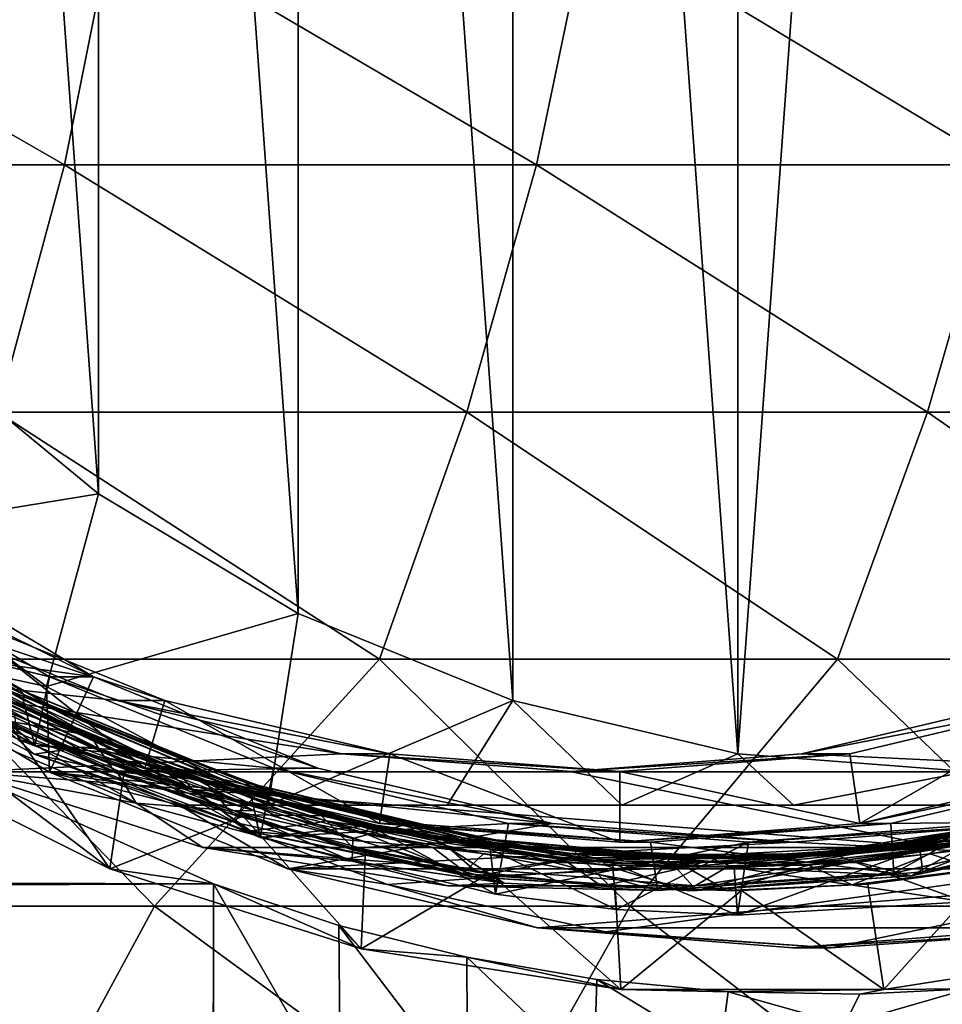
# Model space of a CAD drawing. Header units: metres. Extents: x -31 to 167, y -24 to 31.
# Tile 134 of 155: x 144 to 150, y -12 to -6. Entities that reach past the tile are written whole.
import ezdxf

# ---------------------------------------------------------------- set-up
doc = ezdxf.new("R2010")
doc.units = ezdxf.units.M
doc.layers.add('solid_12_381_042_XXX', color=7, linetype='CONTINUOUS')

msp = doc.modelspace()

# ---------------------------------------------------------------- linework, layer by layer
at = {"layer": 'solid_12_381_042_XXX'}
for points in [[(148.530258, -10.629952, 96.268707), (150.077652, 10.75, 96.683327), (150.077652, -10.75, 96.683327)], [(148.530258, -10.629952, 96.268707), (148.530273, 10.629956, 96.268715), (150.077652, 10.75, 96.683327)], [(148.530258, -10.629952, 96.268707), (147.017288, 10.272408, 95.863312), (148.530273, 10.629956, 96.268715)], [(147.017227, -10.272389, 95.863297), (145.572327, 9.685396, 95.476135), (147.017288, 10.272408, 95.863312)], [(148.530258, -10.629952, 96.268707), (147.017227, -10.272389, 95.863297), (147.017288, 10.272408, 95.863312)], [(145.572235, -9.685351, 95.476112), (144.227783, 8.881629, 95.115868), (145.572327, 9.685396, 95.476135)], [(147.017227, -10.272389, 95.863297), (145.572235, -9.685351, 95.476112), (145.572327, 9.685396, 95.476135)], [(144.227631, -8.881525, 95.115822), (143.015076, 7.880441, 94.790916), (144.227783, 8.881629, 95.115868)], [(145.572235, -9.685351, 95.476112), (144.227631, -8.881525, 95.115822), (144.227783, 8.881629, 95.115868)], [(144.227631, -8.881525, 95.115822), (143.014938, -7.880322, 94.790886), (143.015076, 7.880441, 94.790916)], [(140.78096, -6.666931, 115.681717), (143.998825, -6.666931, 115.609268), (141.101303, -5.000659, 115.726089)], [(143.998825, -6.666931, 115.609268), (144.332703, -5.000659, 115.652802), (141.101303, -5.000659, 115.726089)], [(143.998825, -6.666931, 115.609268), (147.175491, -6.666931, 115.532089), (144.332703, -5.000659, 115.652802)], [(147.175491, -6.666931, 115.532089), (147.522903, -5.000659, 115.574623), (144.332703, -5.000659, 115.652802)], [(147.175491, -6.666931, 115.532089), (150.286087, -6.666931, 115.450005), (147.522903, -5.000659, 115.574623)], [(150.286087, -6.666931, 115.450005), (150.641327, -5.000659, 115.491531), (147.522903, -5.000659, 115.574623)], [(143.548615, -8.331049, 115.556122), (143.998825, -6.666931, 115.609268), (140.78096, -6.666931, 115.681717)], [(143.548615, -8.331049, 115.556122), (146.706345, -8.331049, 115.48027), (143.998825, -6.666931, 115.609268)], [(146.706345, -8.331049, 115.48027), (147.175491, -6.666931, 115.532089), (143.998825, -6.666931, 115.609268)], [(146.706345, -8.331049, 115.48027), (149.80545, -8.331049, 115.399551), (147.175491, -6.666931, 115.532089)], [(149.80545, -8.331049, 115.399551), (150.286087, -6.666931, 115.450005), (147.175491, -6.666931, 115.532089)], [(149.80545, -8.331049, 115.399551), (152.814667, -8.331049, 115.314102), (150.286087, -6.666931, 115.450005)], [(144.227631, -8.881525, 95.115822), (142.513031, -9.162435, 95.364693), (143.014938, -7.880322, 94.790886)], [(142.985443, -9.993509, 115.494698), (146.118774, -9.993509, 115.420486), (143.548615, -8.331049, 115.556122)], [(146.118774, -9.993509, 115.420486), (146.706345, -8.331049, 115.48027), (143.548615, -8.331049, 115.556122)], [(146.118774, -9.993509, 115.420486), (149.201797, -9.993509, 115.341454), (146.706345, -8.331049, 115.48027)], [(149.201797, -9.993509, 115.341454), (149.80545, -8.331049, 115.399551), (146.706345, -8.331049, 115.48027)], [(149.201797, -9.993509, 115.341454), (152.198517, -9.993509, 115.257828), (149.80545, -8.331049, 115.399551)], [(152.198517, -9.993509, 115.257828), (152.814667, -8.331049, 115.314102), (149.80545, -8.331049, 115.399551)], [(144.227631, -8.881525, 95.115822), (143.877808, -10.176752, 95.730385), (142.513031, -9.162435, 95.364693)], [(145.572235, -9.685351, 95.476112), (143.877808, -10.176752, 95.730385), (144.227631, -8.881525, 95.115822)], [(142.513031, -9.162435, 95.364693), (143.877808, -10.176752, 95.730385), (142.405411, -9.860822, 99.338066)], [(142.494293, -9.274331, 100.552452), (143.898117, -10.113441, 100.928604), (142.386536, -9.736867, 100.769394)], [(142.405411, -9.860822, 99.338066), (144.195541, -10.113314, 99.817734), (142.791534, -9.273973, 99.441528)], [(142.791534, -9.273973, 99.441528), (144.195541, -10.113314, 99.817734), (142.494293, -9.274331, 100.552452)], [(144.195541, -10.113314, 99.817734), (143.898117, -10.113441, 100.928604), (142.494293, -9.274331, 100.552452)], [(142.293961, -9.369962, 100.916344), (142.992798, -9.865585, 101.085243), (143.727676, -10.23363, 101.326813)], [(142.293961, -9.369962, 100.916344), (143.727676, -10.23363, 101.326813), (143.694778, -10.19656, 101.361397)], [(143.694778, -10.19656, 101.361397), (143.733765, -10.214497, 101.417984), (142.333008, -9.377103, 101.01693)], [(142.51445, -9.517928, 101.114708), (142.333008, -9.377103, 101.01693), (143.733765, -10.214497, 101.417984)], [(143.968063, -10.340489, 101.530525), (143.625885, -10.204878, 101.477165), (142.51445, -9.517928, 101.114708)], [(143.968063, -10.340489, 101.530525), (142.51445, -9.517928, 101.114708), (143.733765, -10.214497, 101.417984)], [(142.906403, -9.685308, 105.425148), (144.351364, -10.272413, 105.812325), (141.833374, -10.002399, 105.137627)], [(142.229599, -9.677971, 102.988617), (143.702118, -10.465971, 103.409439), (143.469269, -10.339889, 103.386932)], [(142.229599, -9.677971, 102.988617), (143.595551, -10.454074, 103.347527), (143.702118, -10.465971, 103.409439)], [(142.992798, -9.865585, 101.085243), (142.386536, -9.736867, 100.769394), (143.800049, -10.575205, 101.160721)], [(143.898117, -10.113441, 100.928604), (143.800049, -10.575205, 101.160721), (142.386536, -9.736867, 100.769394)], [(144.674911, -10.272389, 104.604919), (144.351364, -10.272413, 105.812325), (142.906403, -9.685308, 105.425148)], [(143.229935, -9.685351, 104.217735), (144.674911, -10.272389, 104.604919), (142.906403, -9.685308, 105.425148)], [(143.03096, -10.11336, 104.164429), (144.539764, -10.72631, 104.56871), (143.229935, -9.685351, 104.217735)], [(144.539764, -10.72631, 104.56871), (144.674911, -10.272389, 104.604919), (143.229935, -9.685351, 104.217735)], [(145.572235, -9.685351, 95.476112), (145.370636, -10.975, 96.130386), (143.877808, -10.176752, 95.730385)], [(147.017227, -10.272389, 95.863297), (145.370636, -10.975, 96.130386), (145.572235, -9.685351, 95.476112)], [(142.405411, -9.860822, 99.338066), (143.898117, -10.753076, 99.738037), (144.195541, -10.113314, 99.817734)], [(143.877808, -10.176752, 95.730385), (143.898117, -10.753076, 99.738037), (142.405411, -9.860822, 99.338066)], [(142.712921, -9.843896, 102.261253), (144.201111, -10.585665, 102.686127), (143.358398, -10.245018, 102.477875)], [(143.26741, -10.122174, 102.375504), (144.201111, -10.585665, 102.686127), (142.712921, -9.843896, 102.261253)], [(143.721497, -10.266429, 101.293541), (142.992798, -9.865585, 101.085243), (143.800049, -10.575205, 101.160721)], [(143.727676, -10.23363, 101.326813), (142.992798, -9.865585, 101.085243), (143.721497, -10.266429, 101.293541)], [(143.796326, -10.632658, 102.696411), (142.459717, -9.928885, 102.314781), (143.358398, -10.245018, 102.477875)], [(143.688202, -10.53515, 102.237305), (142.459717, -9.928885, 102.314781), (143.796326, -10.632658, 102.696411)], [(142.841232, -9.872925, 102.162491), (144.333496, -10.599911, 102.588448), (143.441986, -10.198627, 102.379692)], [(142.971939, -9.968877, 102.15593), (144.333496, -10.599911, 102.588448), (142.841232, -9.872925, 102.162491)], [(141.363663, -11.655063, 115.447479), (144.606216, -11.655063, 115.373474), (142.985443, -9.993509, 115.494698)], [(145.864532, -10.629958, 106.217773), (143.336075, -10.751588, 105.540276), (141.833374, -10.002399, 105.137627)], [(144.351364, -10.272413, 105.812325), (145.864532, -10.629958, 106.217773), (141.833374, -10.002399, 105.137627)], [(142.971939, -9.968877, 102.15593), (143.660385, -10.363587, 102.321083), (144.423065, -10.690763, 102.538376)], [(142.971939, -9.968877, 102.15593), (144.423065, -10.690763, 102.538376), (144.478302, -10.67658, 102.585663)], [(142.971939, -9.968877, 102.15593), (144.478302, -10.67658, 102.585663), (144.333496, -10.599911, 102.588448)], [(144.606216, -11.655063, 115.373474), (146.118774, -9.993509, 115.420486), (142.985443, -9.993509, 115.494698)], [(144.606216, -11.655063, 115.373474), (147.806702, -11.655063, 115.294479), (146.118774, -9.993509, 115.420486)], [(147.806702, -11.655063, 115.294479), (149.201797, -9.993509, 115.341454), (146.118774, -9.993509, 115.420486)], [(147.806702, -11.655063, 115.294479), (150.930588, -11.655063, 115.210548), (149.201797, -9.993509, 115.341454)], [(150.930588, -11.655063, 115.210548), (152.198517, -9.993509, 115.257828), (149.201797, -9.993509, 115.341454)], [(144.746613, -10.726343, 103.795914), (144.539764, -10.72631, 104.56871), (143.03096, -10.11336, 104.164429)], [(143.238129, -10.113441, 103.391716), (144.746613, -10.726343, 103.795914), (143.03096, -10.11336, 104.164429)], [(144.176468, -10.644894, 103.5728), (144.746613, -10.726343, 103.795914), (143.238129, -10.113441, 103.391716)], [(143.469269, -10.339889, 103.386932), (144.176468, -10.644894, 103.5728), (143.238129, -10.113441, 103.391716)], [(144.790817, -10.776002, 102.809669), (143.26741, -10.122174, 102.375504), (143.441986, -10.198627, 102.379692)], [(144.790817, -10.776002, 102.809669), (144.201111, -10.585665, 102.686127), (143.26741, -10.122174, 102.375504)], [(143.898117, -10.113441, 100.928604), (145.406616, -10.726343, 101.332802), (143.800049, -10.575205, 101.160721)], [(144.195541, -10.113314, 99.817734), (145.704391, -10.72629, 100.222023), (143.898117, -10.113441, 100.928604)], [(143.898117, -10.753076, 99.738037), (145.704391, -10.72629, 100.222023), (144.195541, -10.113314, 99.817734)], [(145.704391, -10.72629, 100.222023), (145.406616, -10.726343, 101.332802), (143.898117, -10.113441, 100.928604)], [(143.561462, -10.399306, 101.584503), (143.429092, -10.146741, 101.452988), (144.172928, -10.506286, 101.665375)], [(143.625885, -10.204878, 101.477165), (144.172928, -10.506286, 101.665375), (143.429092, -10.146741, 101.452988)], [(144.333496, -10.599911, 102.588448), (144.958435, -10.820791, 102.811676), (143.441986, -10.198627, 102.379692)], [(144.790817, -10.776002, 102.809669), (143.441986, -10.198627, 102.379692), (144.958435, -10.820791, 102.811676)], [(143.694778, -10.19656, 101.361397), (145.221664, -10.825042, 101.796349), (143.733765, -10.214497, 101.417984)], [(143.727676, -10.23363, 101.326813), (145.221664, -10.825042, 101.796349), (143.694778, -10.19656, 101.361397)], [(143.877808, -10.176752, 95.730385), (145.370636, -10.975, 96.130386), (143.898117, -10.753076, 99.738037)], [(143.796326, -10.632658, 102.696411), (143.358398, -10.245018, 102.477875), (144.104538, -10.587838, 102.690765)], [(144.201111, -10.585665, 102.686127), (144.104538, -10.587838, 102.690765), (143.358398, -10.245018, 102.477875)], [(143.968063, -10.340489, 101.530525), (145.153137, -10.838359, 101.912209), (143.625885, -10.204878, 101.477165)], [(143.625885, -10.204878, 101.477165), (145.153137, -10.838359, 101.912209), (144.172928, -10.506286, 101.665375)], [(143.727676, -10.23363, 101.326813), (143.721497, -10.266429, 101.293541), (144.474625, -10.608204, 101.508255)], [(144.474625, -10.608204, 101.508255), (143.721497, -10.266429, 101.293541), (143.800049, -10.575205, 101.160721)], [(143.727676, -10.23363, 101.326813), (144.474625, -10.608204, 101.508255), (145.250809, -10.890448, 101.729012)], [(143.727676, -10.23363, 101.326813), (145.250809, -10.890448, 101.729012), (145.261887, -10.858967, 101.763756)], [(143.727676, -10.23363, 101.326813), (145.261887, -10.858967, 101.763756), (145.221664, -10.825042, 101.796349)], [(145.221664, -10.825042, 101.796349), (145.240662, -10.827902, 101.847206), (143.733765, -10.214497, 101.417984)], [(143.968063, -10.340489, 101.530525), (143.733765, -10.214497, 101.417984), (145.240662, -10.827902, 101.847206)], [(144.674911, -10.272389, 104.604919), (146.187943, -10.629952, 105.010338), (144.351364, -10.272413, 105.812325)], [(146.187943, -10.629952, 105.010338), (145.864532, -10.629958, 106.217773), (144.351364, -10.272413, 105.812325)], [(144.539764, -10.72631, 104.56871), (146.119598, -11.099653, 104.992027), (144.674911, -10.272389, 104.604919)], [(146.119598, -11.099653, 104.992027), (146.187943, -10.629952, 105.010338), (144.674911, -10.272389, 104.604919)], [(147.017227, -10.272389, 95.863297), (146.574326, -10.975, 96.205971), (145.370636, -10.975, 96.130386)], [(147.017227, -10.272389, 95.863297), (147.750565, -10.975, 96.341263), (146.574326, -10.975, 96.205971)], [(148.530258, -10.629952, 96.268707), (147.750565, -10.975, 96.341263), (147.017227, -10.272389, 95.863297)], [(150.795685, -10.272408, 106.24498), (150.47226, -10.272413, 107.452408), (148.959091, -10.629958, 107.046959)], [(149.2827, -10.629956, 105.839577), (150.795685, -10.272408, 106.24498), (148.959091, -10.629958, 107.046959)], [(148.959091, -10.629958, 107.046959), (150.47226, -10.272413, 107.452408), (151.487534, -10.751594, 107.724457)], [(149.351089, -11.099649, 105.857903), (150.795685, -10.272408, 106.24498), (149.2827, -10.629956, 105.839577)], [(149.351089, -11.099649, 105.857903), (150.930969, -10.72629, 106.281227), (150.795685, -10.272408, 106.24498)], [(144.481186, -10.961605, 103.50779), (143.088943, -10.369525, 103.111641), (143.336075, -10.751588, 105.540276)], [(143.595551, -10.454074, 103.347527), (143.088943, -10.369525, 103.111641), (144.481186, -10.961605, 103.50779)], [(143.702118, -10.465971, 103.409439), (144.176468, -10.644894, 103.5728), (143.469269, -10.339889, 103.386932)], [(144.334106, -10.750551, 101.804642), (143.619339, -10.412591, 101.475075), (143.561462, -10.399306, 101.584503)], [(144.334106, -10.750551, 101.804642), (143.561462, -10.399306, 101.584503), (144.172928, -10.506286, 101.665375)], [(144.423065, -10.690763, 102.538376), (143.660385, -10.363587, 102.321083), (143.688202, -10.53515, 102.237305)], [(145.512848, -10.921211, 101.970161), (145.153137, -10.838359, 101.912209), (143.968063, -10.340489, 101.530525)], [(145.512848, -10.921211, 101.970161), (143.968063, -10.340489, 101.530525), (145.240662, -10.827902, 101.847206)], [(143.619339, -10.412591, 101.475075), (144.30545, -11.403251, 100.934219), (142.71196, -10.608809, 100.507248)], [(144.359955, -10.764154, 103.565178), (143.595551, -10.454074, 103.347527), (144.481186, -10.961605, 103.50779)], [(143.702118, -10.465971, 103.409439), (143.595551, -10.454074, 103.347527), (144.359955, -10.764154, 103.565178)], [(143.619339, -10.412591, 101.475075), (144.399033, -10.762864, 101.68399), (144.30545, -11.403251, 100.934219)], [(144.334106, -10.750551, 101.804642), (144.399033, -10.762864, 101.68399), (143.619339, -10.412591, 101.475075)], [(143.702118, -10.465971, 103.409439), (145.270691, -11.012624, 103.855797), (144.176468, -10.644894, 103.5728)], [(143.702118, -10.465971, 103.409439), (145.143509, -11.013553, 103.787758), (145.270691, -11.012624, 103.855797)], [(143.702118, -10.465971, 103.409439), (144.359955, -10.764154, 103.565178), (145.143509, -11.013553, 103.787758)], [(144.334106, -10.750551, 101.804642), (144.172928, -10.506286, 101.665375), (144.940536, -10.806989, 101.883789)], [(145.153137, -10.838359, 101.912209), (144.940536, -10.806989, 101.883789), (144.172928, -10.506286, 101.665375)], [(143.688202, -10.53515, 102.237305), (143.796326, -10.632658, 102.696411), (145.147552, -11.092886, 102.652397)], [(144.423065, -10.690763, 102.538376), (143.688202, -10.53515, 102.237305), (145.147552, -11.092886, 102.652397)], [(143.796326, -10.632658, 102.696411), (144.104538, -10.587838, 102.690765), (144.876129, -10.872967, 102.910118)], [(144.474625, -10.608204, 101.508255), (143.800049, -10.575205, 101.160721), (145.316971, -11.192904, 101.579613)], [(145.406616, -10.726343, 101.332802), (145.316971, -11.192904, 101.579613), (143.800049, -10.575205, 101.160721)], [(144.201111, -10.585665, 102.686127), (144.876129, -10.872967, 102.910118), (144.104538, -10.587838, 102.690765)], [(144.201111, -10.585665, 102.686127), (145.762375, -11.081585, 103.129723), (144.876129, -10.872967, 102.910118)], [(144.790817, -10.776002, 102.809669), (145.762375, -11.081585, 103.129723), (144.201111, -10.585665, 102.686127)], [(143.617035, -10.880744, 99.050568), (142.71196, -10.608809, 100.507248), (144.30545, -11.403251, 100.934219)], [(145.864532, -10.629958, 106.217773), (147.411804, -10.75, 106.632362), (143.336075, -10.751588, 105.540276)], [(145.236618, -11.149837, 103.105453), (143.796326, -10.632658, 102.696411), (144.876129, -10.872967, 102.910118)], [(145.147552, -11.092886, 102.652397), (143.796326, -10.632658, 102.696411), (145.236618, -11.149837, 103.105453)], [(144.176468, -10.644894, 103.5728), (144.8797, -10.894509, 103.755638), (144.746613, -10.726343, 103.795914)], [(144.176468, -10.644894, 103.5728), (145.270691, -11.012624, 103.855797), (144.8797, -10.894509, 103.755638)], [(144.333496, -10.599911, 102.588448), (145.895737, -11.080371, 103.032249), (144.958435, -10.820791, 102.811676)], [(144.478302, -10.67658, 102.585663), (145.895737, -11.080371, 103.032249), (144.333496, -10.599911, 102.588448)], [(145.250809, -10.890448, 101.729012), (144.474625, -10.608204, 101.508255), (145.316971, -11.192904, 101.579613)], [(146.187943, -10.629952, 105.010338), (147.735336, -10.75, 105.424957), (145.864532, -10.629958, 106.217773)], [(147.735336, -10.75, 105.424957), (147.411804, -10.75, 106.632362), (145.864532, -10.629958, 106.217773)], [(146.119598, -11.099653, 104.992027), (147.735336, -11.225, 105.424957), (146.187943, -10.629952, 105.010338)], [(147.735336, -11.225, 105.424957), (147.735336, -10.75, 105.424957), (146.187943, -10.629952, 105.010338)], [(149.2827, -10.629956, 105.839577), (148.959091, -10.629958, 107.046959), (147.411804, -10.75, 106.632362)], [(147.735336, -10.75, 105.424957), (149.2827, -10.629956, 105.839577), (147.411804, -10.75, 106.632362)], [(147.411804, -10.75, 106.632362), (148.959091, -10.629958, 107.046959), (151.487534, -10.751594, 107.724457)], [(149.351089, -11.099649, 105.857903), (149.2827, -10.629956, 105.839577), (147.735336, -10.75, 105.424957)], [(148.530258, -10.629952, 96.268707), (148.905304, -10.975, 96.54081), (147.750565, -10.975, 96.341263)], [(148.530258, -10.629952, 96.268707), (150.077652, -10.75, 96.683327), (148.905304, -10.975, 96.54081)], [(143.898117, -10.753076, 99.738037), (147.284256, -11.099649, 100.645348), (145.704391, -10.72629, 100.222023)], [(144.478302, -10.67658, 102.585663), (144.423065, -10.690763, 102.538376), (145.20665, -10.957111, 102.761101)], [(145.20665, -10.957111, 102.761101), (144.423065, -10.690763, 102.538376), (145.147552, -11.092886, 102.652397)], [(144.478302, -10.67658, 102.585663), (145.20665, -10.957111, 102.761101), (146.005615, -11.16095, 102.987686)], [(144.478302, -10.67658, 102.585663), (146.005615, -11.16095, 102.987686), (146.050171, -11.135444, 103.03196)], [(144.478302, -10.67658, 102.585663), (146.050171, -11.135444, 103.03196), (145.895737, -11.080371, 103.032249)], [(146.326324, -11.099615, 104.219193), (146.119598, -11.099653, 104.992027), (144.539764, -10.72631, 104.56871)], [(144.746613, -10.726343, 103.795914), (146.326324, -11.099615, 104.219193), (144.539764, -10.72631, 104.56871)], [(145.940292, -11.200928, 104.013588), (146.326324, -11.099615, 104.219193), (144.746613, -10.726343, 103.795914)], [(145.46109, -11.065501, 103.90387), (145.940292, -11.200928, 104.013588), (144.746613, -10.726343, 103.795914)], [(145.270691, -11.012624, 103.855797), (145.46109, -11.065501, 103.90387), (144.746613, -10.726343, 103.795914)], [(144.8797, -10.894509, 103.755638), (145.270691, -11.012624, 103.855797), (144.746613, -10.726343, 103.795914)], [(145.406616, -10.726343, 101.332802), (146.986313, -11.099615, 101.756088), (145.316971, -11.192904, 101.579613)], [(145.704391, -10.72629, 100.222023), (147.284256, -11.099649, 100.645348), (145.406616, -10.726343, 101.332802)], [(147.284256, -11.099649, 100.645348), (146.986313, -11.099615, 101.756088), (145.406616, -10.726343, 101.332802)], [(151.138153, -10.726343, 105.508522), (150.930969, -10.72629, 106.281227), (149.351089, -11.099649, 105.857903)], [(149.558456, -11.099615, 105.085243), (151.138153, -10.726343, 105.508522), (149.351089, -11.099649, 105.857903)], [(149.558456, -11.099615, 105.085243), (151.134079, -11.082144, 105.313171), (151.138153, -10.726343, 105.508522)], [(147.411804, -10.751591, 106.632362), (143.336075, -10.751588, 105.540276), (147.411804, -10.75, 106.632362)], [(149.893906, -11.260476, 107.29744), (144.929703, -11.260473, 105.967285), (143.336075, -10.751588, 105.540276)], [(144.481186, -10.961605, 103.50779), (143.336075, -10.751588, 105.540276), (144.929703, -11.260473, 105.967285)], [(149.893906, -11.260476, 107.29744), (143.336075, -10.751588, 105.540276), (147.411804, -10.751591, 106.632362)], [(143.898117, -10.753076, 99.738037), (145.50206, -11.404692, 100.167809), (147.284256, -11.099649, 100.645348)], [(144.771255, -10.975, 98.367317), (145.50206, -11.404692, 100.167809), (143.898117, -10.753076, 99.738037)], [(145.370636, -10.975, 96.130386), (144.771255, -10.975, 98.367317), (143.898117, -10.753076, 99.738037)], [(144.399033, -10.762864, 101.68399), (145.202179, -11.050661, 101.899193), (144.30545, -11.403251, 100.934219)], [(145.130295, -11.03985, 102.030876), (144.399033, -10.762864, 101.68399), (144.334106, -10.750551, 101.804642)], [(145.130295, -11.03985, 102.030876), (144.334106, -10.750551, 101.804642), (144.940536, -10.806989, 101.883789)], [(145.143509, -11.013553, 103.787758), (144.359955, -10.764154, 103.565178), (144.481186, -10.961605, 103.50779)], [(145.130295, -11.03985, 102.030876), (145.202179, -11.050661, 101.899193), (144.399033, -10.762864, 101.68399)], [(144.790817, -10.776002, 102.809669), (144.958435, -10.820791, 102.811676), (145.749329, -11.042345, 103.036201)], [(146.367844, -11.179223, 103.25705), (144.790817, -10.776002, 102.809669), (145.749329, -11.042345, 103.036201)], [(146.367844, -11.179223, 103.25705), (145.762375, -11.081585, 103.129723), (144.790817, -10.776002, 102.809669)], [(147.411804, -10.75, 106.632362), (151.487534, -10.751594, 107.724457), (147.411804, -10.751591, 106.632362)], [(147.411804, -10.751591, 106.632362), (151.487534, -10.751594, 107.724457), (149.893906, -11.260476, 107.29744)], [(147.735336, -11.225, 105.424957), (149.351089, -11.099649, 105.857903), (147.735336, -10.75, 105.424957)], [(150.077652, -10.75, 96.683327), (150.044022, -10.975, 96.808807), (148.905304, -10.975, 96.54081)], [(151.134079, -11.082144, 105.313171), (149.893906, -11.260476, 107.29744), (151.487534, -10.751594, 107.724457)], [(145.130295, -11.03985, 102.030876), (144.940536, -10.806989, 101.883789), (145.729935, -11.047776, 102.107819)], [(145.153137, -10.838359, 101.912209), (145.729935, -11.047776, 102.107819), (144.940536, -10.806989, 101.883789)], [(145.895737, -11.080371, 103.032249), (145.749329, -11.042345, 103.036201), (144.958435, -10.820791, 102.811676)], [(145.512848, -10.921211, 101.970161), (146.729446, -11.222061, 102.359184), (145.153137, -10.838359, 101.912209)], [(145.153137, -10.838359, 101.912209), (146.729446, -11.222061, 102.359184), (145.729935, -11.047776, 102.107819)], [(145.221664, -10.825042, 101.796349), (146.79657, -11.203691, 102.242943), (145.240662, -10.827902, 101.847206)], [(145.261887, -10.858967, 101.763756), (146.79657, -11.203691, 102.242943), (145.221664, -10.825042, 101.796349)], [(146.79657, -11.203691, 102.242943), (146.826462, -11.20356, 102.2967), (145.240662, -10.827902, 101.847206)], [(145.512848, -10.921211, 101.970161), (145.240662, -10.827902, 101.847206), (146.826462, -11.20356, 102.2967)], [(145.261887, -10.858967, 101.763756), (145.250809, -10.890448, 101.729012), (146.048126, -11.111957, 101.955269)], [(145.261887, -10.858967, 101.763756), (146.048126, -11.111957, 101.955269), (146.843063, -11.23303, 102.212029)], [(145.261887, -10.858967, 101.763756), (146.843063, -11.23303, 102.212029), (146.79657, -11.203691, 102.242943)], [(32.867714, -11.125199, 99.175873), (143.617035, -10.880744, 99.050568), (145.00322, -11.50598, 99.377716)], [(143.617035, -10.880744, 99.050568), (144.30545, -11.403251, 100.934219), (145.00322, -11.50598, 99.377716)], [(145.236618, -11.149837, 103.105453), (144.876129, -10.872967, 102.910118), (145.66954, -11.098207, 103.135201)], [(145.762375, -11.081585, 103.129723), (145.66954, -11.098207, 103.135201), (144.876129, -10.872967, 102.910118)], [(146.048126, -11.111957, 101.955269), (145.250809, -10.890448, 101.729012), (145.316971, -11.192904, 101.579613)], [(147.094101, -11.250184, 102.418137), (146.729446, -11.222061, 102.359184), (145.512848, -10.921211, 101.970161)], [(147.094101, -11.250184, 102.418137), (145.512848, -10.921211, 101.970161), (146.826462, -11.20356, 102.2967)], [(151.088272, -10.926212, 104.591194), (149.506989, -11.252419, 104.143219), (150.631729, -11.042345, 104.416069)], [(151.088272, -10.926212, 104.591194), (150.477325, -11.10375, 104.461914), (149.506989, -11.252419, 104.143219)], [(150.23317, -11.182264, 103.304283), (151.44194, -10.920003, 103.691025), (149.863358, -11.261839, 103.243744)], [(149.863358, -11.261839, 103.243744), (151.44194, -10.920003, 103.691025), (150.638016, -11.160554, 103.494545)], [(145.935852, -11.352349, 103.920311), (144.481186, -10.961605, 103.50779), (144.929703, -11.260473, 105.967285)], [(145.143509, -11.013553, 103.787758), (144.481186, -10.961605, 103.50779), (145.935852, -11.352349, 103.920311)], [(144.771255, -10.975, 98.367317), (146.173401, -11.510456, 99.063072), (145.50206, -11.404692, 100.167809)], [(144.771255, -10.975, 98.367317), (154.430511, -10.975, 98.557968), (153.831116, -10.975, 100.794899)], [(153.346558, -10.975, 98.019844), (154.430511, -10.975, 98.557968), (144.771255, -10.975, 98.367317)], [(144.771255, -10.975, 98.367317), (153.831116, -10.975, 100.794899), (146.173401, -11.510456, 99.063072)], [(146.574326, -10.975, 96.205971), (144.771255, -10.975, 98.367317), (145.370636, -10.975, 96.130386)], [(152.259598, -10.975, 97.548874), (153.346558, -10.975, 98.019844), (144.771255, -10.975, 98.367317)], [(151.161346, -10.975, 97.145134), (152.259598, -10.975, 97.548874), (144.771255, -10.975, 98.367317)], [(150.044022, -10.975, 96.808807), (151.161346, -10.975, 97.145134), (144.771255, -10.975, 98.367317)], [(148.905304, -10.975, 96.54081), (150.044022, -10.975, 96.808807), (144.771255, -10.975, 98.367317)], [(147.750565, -10.975, 96.341263), (148.905304, -10.975, 96.54081), (144.771255, -10.975, 98.367317)], [(146.574326, -10.975, 96.205971), (147.750565, -10.975, 96.341263), (144.771255, -10.975, 98.367317)], [(145.20665, -10.957111, 102.761101), (145.147552, -11.092886, 102.652397), (146.679504, -11.435094, 103.086266)], [(146.005615, -11.16095, 102.987686), (145.20665, -10.957111, 102.761101), (146.679504, -11.435094, 103.086266)], [(146.173401, -11.510456, 99.063072), (153.831116, -10.975, 100.794899), (147.639404, -11.828868, 99.646202)], [(147.639404, -11.828868, 99.646202), (153.831116, -10.975, 100.794899), (149.15773, -11.935, 100.116478)], [(149.15773, -11.935, 100.116478), (153.831116, -10.975, 100.794899), (150.707779, -11.828868, 100.468376)], [(145.202179, -11.050661, 101.899193), (145.995377, -11.942896, 101.387039), (144.30545, -11.403251, 100.934219)], [(145.945419, -11.265537, 102.261917), (145.202179, -11.050661, 101.899193), (145.130295, -11.03985, 102.030876)], [(145.945419, -11.265537, 102.261917), (145.130295, -11.03985, 102.030876), (145.729935, -11.047776, 102.107819)], [(145.143509, -11.013553, 103.787758), (145.940292, -11.200928, 104.013588), (145.270691, -11.012624, 103.855797)], [(145.143509, -11.013553, 103.787758), (145.935852, -11.352349, 103.920311), (145.938095, -11.276678, 103.966934)], [(145.143509, -11.013553, 103.787758), (145.938095, -11.276678, 103.966934), (145.940292, -11.200928, 104.013588)], [(145.202179, -11.050661, 101.899193), (146.024139, -11.274322, 102.119438), (145.995377, -11.942896, 101.387039)], [(145.945419, -11.265537, 102.261917), (146.024139, -11.274322, 102.119438), (145.202179, -11.050661, 101.899193)], [(145.270691, -11.012624, 103.855797), (145.940292, -11.200928, 104.013588), (145.46109, -11.065501, 103.90387)], [(145.945419, -11.265537, 102.261917), (145.729935, -11.047776, 102.107819), (146.542038, -11.227558, 102.337921)], [(146.729446, -11.222061, 102.359184), (146.542038, -11.227558, 102.337921), (145.729935, -11.047776, 102.107819)], [(145.895737, -11.080371, 103.032249), (146.554749, -11.201742, 103.264336), (145.749329, -11.042345, 103.036201)], [(146.367844, -11.179223, 103.25705), (145.749329, -11.042345, 103.036201), (146.554749, -11.201742, 103.264336)], [(149.030457, -11.304008, 103.917587), (150.605515, -11.057983, 104.363129), (149.826324, -11.201742, 104.187943)], [(149.19516, -11.314218, 103.919945), (150.605515, -11.057983, 104.363129), (149.030457, -11.304008, 103.917587)], [(149.19516, -11.314218, 103.919945), (150.093079, -11.228524, 104.141922), (150.777298, -11.043054, 104.367638)], [(149.19516, -11.314218, 103.919945), (150.777298, -11.043054, 104.367638), (150.605515, -11.057983, 104.363129)], [(149.506989, -11.252419, 104.143219), (149.826324, -11.201742, 104.187943), (150.631729, -11.042345, 104.416069)], [(150.605515, -11.057983, 104.363129), (150.631729, -11.042345, 104.416069), (149.826324, -11.201742, 104.187943)], [(32.214512, -11.904788, 99.594948), (32.867714, -11.125199, 99.175873), (145.00322, -11.50598, 99.377716)], [(145.147552, -11.092886, 102.652397), (145.236618, -11.149837, 103.105453), (146.679504, -11.435094, 103.086266)], [(145.236618, -11.149837, 103.105453), (145.66954, -11.098207, 103.135201), (146.478775, -11.261225, 103.36438)], [(146.986313, -11.099615, 101.756088), (146.900421, -11.575611, 102.015884), (145.316971, -11.192904, 101.579613)], [(146.048126, -11.111957, 101.955269), (145.316971, -11.192904, 101.579613), (146.900421, -11.575611, 102.015884)], [(145.50206, -11.404692, 100.167809), (148.900024, -11.225, 101.078293), (147.284256, -11.099649, 100.645348)], [(145.762375, -11.081585, 103.129723), (146.478775, -11.261225, 103.36438), (145.66954, -11.098207, 103.135201)], [(145.762375, -11.081585, 103.129723), (147.339172, -11.327554, 103.575699), (146.478775, -11.261225, 103.36438)], [(146.367844, -11.179223, 103.25705), (147.339172, -11.327554, 103.575699), (145.762375, -11.081585, 103.129723)], [(145.895737, -11.080371, 103.032249), (147.469849, -11.311201, 103.477394), (146.554749, -11.201742, 103.264336)], [(146.050171, -11.135444, 103.03196), (147.469849, -11.311201, 103.477394), (145.895737, -11.080371, 103.032249)], [(145.940292, -11.200928, 104.013588), (146.959, -11.500484, 104.194466), (146.326324, -11.099615, 104.219193)], [(146.863419, -11.271259, 102.186111), (146.048126, -11.111957, 101.955269), (146.900421, -11.575611, 102.015884)], [(146.843063, -11.23303, 102.212029), (146.048126, -11.111957, 101.955269), (146.863419, -11.271259, 102.186111)], [(146.326324, -11.099615, 104.219193), (147.942383, -11.225, 104.652222), (146.119598, -11.099653, 104.992027)], [(147.942383, -11.225, 104.652222), (147.735336, -11.225, 105.424957), (146.119598, -11.099653, 104.992027)], [(146.326324, -11.099615, 104.219193), (146.959, -11.500484, 104.194466), (147.990952, -11.55, 104.47097)], [(146.326324, -11.099615, 104.219193), (147.990952, -11.55, 104.47097), (147.942383, -11.225, 104.652222)], [(146.986313, -11.099615, 101.756088), (148.602371, -11.225, 102.18911), (146.900421, -11.575611, 102.015884)], [(148.900024, -11.225, 101.078293), (148.602371, -11.225, 102.18911), (146.986313, -11.099615, 101.756088)], [(147.284256, -11.099649, 100.645348), (148.900024, -11.225, 101.078293), (146.986313, -11.099615, 101.756088)], [(149.558456, -11.099615, 105.085243), (149.351089, -11.099649, 105.857903), (147.735336, -11.225, 105.424957)], [(147.942383, -11.225, 104.652222), (149.558456, -11.099615, 105.085243), (147.735336, -11.225, 105.424957)], [(147.942383, -11.225, 104.652222), (149.578674, -11.432438, 104.8964), (149.558456, -11.099615, 105.085243)], [(150.218445, -11.099615, 102.622131), (150.059448, -11.62687, 102.884193), (148.528854, -11.717036, 102.463501)], [(150.218445, -11.099615, 102.622131), (148.528854, -11.717036, 102.463501), (148.602371, -11.225, 102.18911)], [(150.515747, -11.099653, 101.51123), (150.218445, -11.099615, 102.622131), (148.602371, -11.225, 102.18911)], [(148.900024, -11.225, 101.078293), (150.515747, -11.099653, 101.51123), (148.602371, -11.225, 102.18911)], [(152.29805, -11.404672, 101.988792), (150.515747, -11.099653, 101.51123), (148.900024, -11.225, 101.078293)], [(148.901489, -11.334676, 104.016327), (150.477325, -11.10375, 104.461914), (148.933884, -11.367739, 104.057129)], [(149.506989, -11.252419, 104.143219), (150.477325, -11.10375, 104.461914), (148.901489, -11.334676, 104.016327)], [(150.477325, -11.10375, 104.461914), (149.754929, -11.274877, 104.289001), (148.933884, -11.367739, 104.057129)], [(149.558456, -11.099615, 105.085243), (149.578674, -11.432438, 104.8964), (151.134079, -11.082144, 105.313171)], [(151.134079, -11.082144, 105.313171), (149.578674, -11.432438, 104.8964), (149.893906, -11.260476, 107.29744)], [(150.477325, -11.10375, 104.461914), (150.569824, -11.117536, 104.519691), (149.754929, -11.274877, 104.289001)], [(149.775192, -11.42396, 104.38681), (149.754929, -11.274877, 104.289001), (150.569824, -11.117536, 104.519691)], [(151.314423, -11.06815, 104.822861), (149.775192, -11.42396, 104.38681), (150.569824, -11.117536, 104.519691)], [(151.191681, -11.136452, 104.360214), (149.775192, -11.42396, 104.38681), (151.314423, -11.06815, 104.822861)], [(146.739136, -11.458301, 103.53067), (145.236618, -11.149837, 103.105453), (146.478775, -11.261225, 103.36438)], [(146.679504, -11.435094, 103.086266), (145.236618, -11.149837, 103.105453), (146.739136, -11.458301, 103.53067)], [(146.050171, -11.135444, 103.03196), (146.005615, -11.16095, 102.987686), (146.818298, -11.30238, 103.217636)], [(146.818298, -11.30238, 103.217636), (146.005615, -11.16095, 102.987686), (146.679504, -11.435094, 103.086266)], [(146.050171, -11.135444, 103.03196), (146.818298, -11.30238, 103.217636), (147.634552, -11.379744, 103.448051)], [(146.050171, -11.135444, 103.03196), (147.634552, -11.379744, 103.448051), (147.628479, -11.343914, 103.478058)], [(146.050171, -11.135444, 103.03196), (147.628479, -11.343914, 103.478058), (147.469849, -11.311201, 103.477394)], [(146.367844, -11.179223, 103.25705), (146.554749, -11.201742, 103.264336), (147.36879, -11.297939, 103.494339)], [(147.940063, -11.33396, 103.701088), (146.367844, -11.179223, 103.25705), (147.36879, -11.297939, 103.494339)], [(147.940063, -11.33396, 103.701088), (147.339172, -11.327554, 103.575699), (146.367844, -11.179223, 103.25705)], [(150.23317, -11.182264, 103.304283), (149.863358, -11.261839, 103.243744), (148.661163, -11.334334, 102.860329)], [(150.23317, -11.182264, 103.304283), (148.661163, -11.334334, 102.860329), (150.086166, -11.201788, 103.216949)], [(149.697418, -11.450845, 103.937271), (149.775192, -11.42396, 104.38681), (151.191681, -11.136452, 104.360214)], [(150.093079, -11.228524, 104.141922), (149.697418, -11.450845, 103.937271), (151.191681, -11.136452, 104.360214)], [(150.137985, -11.407557, 103.445099), (149.823151, -11.302429, 103.264), (150.638016, -11.160554, 103.494545)], [(149.863358, -11.261839, 103.243744), (150.638016, -11.160554, 103.494545), (149.823151, -11.302429, 103.264)], [(148.245224, -11.51772, 106.855675), (146.578384, -11.517719, 106.40905), (144.929703, -11.260473, 105.967285)], [(145.935852, -11.352349, 103.920311), (144.929703, -11.260473, 105.967285), (146.578384, -11.517719, 106.40905)], [(149.893906, -11.260476, 107.29744), (148.245224, -11.51772, 106.855675), (144.929703, -11.260473, 105.967285)], [(145.50206, -11.404692, 100.167809), (152.29805, -11.404672, 101.988792), (148.900024, -11.225, 101.078293)], [(145.940292, -11.200928, 104.013588), (145.938095, -11.276678, 103.966934), (146.959, -11.500484, 104.194466)], [(146.77478, -11.426314, 102.496422), (145.945419, -11.265537, 102.261917), (146.542038, -11.227558, 102.337921)], [(146.739136, -11.458301, 103.53067), (146.478775, -11.261225, 103.36438), (147.294113, -11.360522, 103.594704)], [(147.339172, -11.327554, 103.575699), (147.294113, -11.360522, 103.594704), (146.478775, -11.261225, 103.36438)], [(146.729446, -11.222061, 102.359184), (147.362167, -11.342924, 102.56974), (146.542038, -11.227558, 102.337921)], [(146.77478, -11.426314, 102.496422), (146.542038, -11.227558, 102.337921), (147.362167, -11.342924, 102.56974)], [(147.469849, -11.311201, 103.477394), (147.36879, -11.297939, 103.494339), (146.554749, -11.201742, 103.264336)], [(147.094101, -11.250184, 102.418137), (148.297867, -11.359327, 102.801987), (146.729446, -11.222061, 102.359184)], [(146.729446, -11.222061, 102.359184), (148.297867, -11.359327, 102.801987), (147.362167, -11.342924, 102.56974)], [(146.79657, -11.203691, 102.242943), (148.3629, -11.336153, 102.685173), (146.826462, -11.20356, 102.2967)], [(146.843063, -11.23303, 102.212029), (148.3629, -11.336153, 102.685173), (146.79657, -11.203691, 102.242943)], [(148.3629, -11.336153, 102.685173), (147.634567, -11.298412, 102.525917), (146.826462, -11.20356, 102.2967)], [(147.094101, -11.250184, 102.418137), (146.826462, -11.20356, 102.2967), (147.634567, -11.298412, 102.525917)], [(146.843063, -11.23303, 102.212029), (146.863419, -11.271259, 102.186111), (147.686188, -11.366101, 102.418488)], [(146.843063, -11.23303, 102.212029), (147.686188, -11.366101, 102.418488), (148.414734, -11.359881, 102.655685)], [(146.843063, -11.23303, 102.212029), (148.414734, -11.359881, 102.655685), (148.3629, -11.336153, 102.685173)], [(148.602371, -11.225, 102.18911), (147.710648, -11.67694, 102.238701), (146.900421, -11.575611, 102.015884)], [(148.661163, -11.334334, 102.860329), (148.297867, -11.359327, 102.801987), (147.094101, -11.250184, 102.418137)], [(147.094101, -11.250184, 102.418137), (147.634567, -11.298412, 102.525917), (148.449997, -11.330096, 102.75779)], [(148.661163, -11.334334, 102.860329), (147.094101, -11.250184, 102.418137), (148.449997, -11.330096, 102.75779)], [(148.602371, -11.225, 102.18911), (148.528854, -11.717036, 102.463501), (147.710648, -11.67694, 102.238701)], [(149.506989, -11.252419, 104.143219), (147.940063, -11.33396, 103.701088), (149.012283, -11.297939, 103.957939)], [(149.506989, -11.252419, 104.143219), (148.901489, -11.334676, 104.016327), (147.940063, -11.33396, 103.701088)], [(147.942383, -11.225, 104.652222), (147.990952, -11.55, 104.47097), (149.578674, -11.432438, 104.8964)], [(149.578674, -11.432438, 104.8964), (148.245224, -11.51772, 106.855675), (149.893906, -11.260476, 107.29744)], [(148.661163, -11.334334, 102.860329), (149.863358, -11.261839, 103.243744), (148.297867, -11.359327, 102.801987)], [(148.297867, -11.359327, 102.801987), (149.863358, -11.261839, 103.243744), (149.004486, -11.379932, 103.032913)], [(148.3629, -11.336153, 102.685173), (149.926987, -11.233935, 103.126602), (148.449997, -11.330096, 102.75779)], [(148.414734, -11.359881, 102.655685), (149.926987, -11.233935, 103.126602), (148.3629, -11.336153, 102.685173)], [(148.414734, -11.359881, 102.655685), (149.985092, -11.250834, 103.098869), (149.926987, -11.233935, 103.126602)], [(148.414734, -11.359881, 102.655685), (149.324677, -11.362278, 102.880547), (149.985092, -11.250834, 103.098869)], [(149.926987, -11.233935, 103.126602), (149.272049, -11.297967, 102.987823), (148.449997, -11.330096, 102.75779)], [(148.661163, -11.334334, 102.860329), (149.272049, -11.297967, 102.987823), (150.086166, -11.201788, 103.216949)], [(149.863358, -11.261839, 103.243744), (149.823151, -11.302429, 103.264), (149.004486, -11.379932, 103.032913)], [(149.030457, -11.304008, 103.917587), (149.826324, -11.201742, 104.187943), (149.012283, -11.297939, 103.957939)], [(149.506989, -11.252419, 104.143219), (149.012283, -11.297939, 103.957939), (149.826324, -11.201742, 104.187943)], [(149.19516, -11.314218, 103.919945), (149.276489, -11.343114, 103.91111), (150.093079, -11.228524, 104.141922)], [(149.926987, -11.233935, 103.126602), (150.086166, -11.201788, 103.216949), (149.272049, -11.297967, 102.987823)], [(150.093079, -11.228524, 104.141922), (149.276489, -11.343114, 103.91111), (149.697418, -11.450845, 103.937271)], [(149.985092, -11.250834, 103.098869), (149.324677, -11.362278, 102.880547), (150.140076, -11.264691, 103.11087)], [(145.938095, -11.276678, 103.966934), (145.935852, -11.352349, 103.920311), (146.959, -11.500484, 104.194466)], [(146.77478, -11.426314, 102.496422), (146.024139, -11.274322, 102.119438), (145.945419, -11.265537, 102.261917)], [(146.024139, -11.274322, 102.119438), (146.860138, -11.432553, 102.343445), (145.995377, -11.942896, 101.387039)], [(146.77478, -11.426314, 102.496422), (146.860138, -11.432553, 102.343445), (146.024139, -11.274322, 102.119438)], [(146.818298, -11.30238, 103.217636), (146.679504, -11.435094, 103.086266), (148.189957, -11.549865, 103.512291)], [(147.634552, -11.379744, 103.448051), (146.818298, -11.30238, 103.217636), (148.189957, -11.549865, 103.512291)], [(146.863419, -11.271259, 102.186111), (146.900421, -11.575611, 102.015884), (147.710648, -11.67694, 102.238701)], [(147.686188, -11.366101, 102.418488), (146.863419, -11.271259, 102.186111), (147.710648, -11.67694, 102.238701)], [(147.339172, -11.327554, 103.575699), (148.112, -11.395894, 103.825363), (147.294113, -11.360522, 103.594704)], [(147.339172, -11.327554, 103.575699), (148.901489, -11.334676, 104.016327), (148.112, -11.395894, 103.825363)], [(147.940063, -11.33396, 103.701088), (148.901489, -11.334676, 104.016327), (147.339172, -11.327554, 103.575699)], [(147.469849, -11.311201, 103.477394), (148.190536, -11.330025, 103.726143), (147.36879, -11.297939, 103.494339)], [(147.940063, -11.33396, 103.701088), (147.36879, -11.297939, 103.494339), (148.190536, -11.330025, 103.726143)], [(147.469849, -11.311201, 103.477394), (149.030457, -11.304008, 103.917587), (148.190536, -11.330025, 103.726143)], [(147.628479, -11.343914, 103.478058), (149.030457, -11.304008, 103.917587), (147.469849, -11.311201, 103.477394)], [(147.628479, -11.343914, 103.478058), (149.19516, -11.314218, 103.919945), (149.030457, -11.304008, 103.917587)], [(147.628479, -11.343914, 103.478058), (148.457108, -11.393306, 103.679977), (149.19516, -11.314218, 103.919945)], [(148.3629, -11.336153, 102.685173), (148.449997, -11.330096, 102.75779), (147.634567, -11.298412, 102.525917)], [(147.940063, -11.33396, 103.701088), (148.190536, -11.330025, 103.726143), (149.012283, -11.297939, 103.957939)], [(149.030457, -11.304008, 103.917587), (149.012283, -11.297939, 103.957939), (148.190536, -11.330025, 103.726143)], [(148.254425, -11.549359, 103.957832), (148.933884, -11.367739, 104.057129), (149.754929, -11.274877, 104.289001)], [(149.775192, -11.42396, 104.38681), (148.254425, -11.549359, 103.957832), (149.754929, -11.274877, 104.289001)], [(148.661163, -11.334334, 102.860329), (148.449997, -11.330096, 102.75779), (149.272049, -11.297967, 102.987823)], [(149.19516, -11.314218, 103.919945), (148.457108, -11.393306, 103.679977), (149.276489, -11.343114, 103.91111)], [(149.300156, -11.511861, 103.208527), (149.004486, -11.379932, 103.032913), (149.823151, -11.302429, 103.264)], [(150.137985, -11.407557, 103.445099), (149.300156, -11.511861, 103.208527), (149.823151, -11.302429, 103.264)], [(150.140076, -11.264691, 103.11087), (149.324677, -11.362278, 102.880547), (150.059448, -11.62687, 102.884193)], [(146.959, -11.500484, 104.194466), (145.935852, -11.352349, 103.920311), (146.578384, -11.517719, 106.40905)], [(146.739136, -11.458301, 103.53067), (147.294113, -11.360522, 103.594704), (148.112, -11.395894, 103.825363)], [(147.613602, -11.521261, 102.73317), (146.77478, -11.426314, 102.496422), (147.362167, -11.342924, 102.56974)], [(147.613602, -11.521261, 102.73317), (147.362167, -11.342924, 102.56974), (148.184967, -11.393405, 102.801849)], [(148.297867, -11.359327, 102.801987), (148.184967, -11.393405, 102.801849), (147.362167, -11.342924, 102.56974)], [(148.457062, -11.549834, 102.970825), (147.613602, -11.521261, 102.73317), (148.184967, -11.393405, 102.801849)], [(147.628479, -11.343914, 103.478058), (147.634552, -11.379744, 103.448051), (148.457108, -11.393306, 103.679977)], [(148.457108, -11.393306, 103.679977), (147.634552, -11.379744, 103.448051), (148.189957, -11.549865, 103.512291)], [(148.414734, -11.359881, 102.655685), (147.686188, -11.366101, 102.418488), (148.506516, -11.39589, 102.649811)], [(147.686188, -11.366101, 102.418488), (147.710648, -11.67694, 102.238701), (148.528854, -11.717036, 102.463501)], [(148.506516, -11.39589, 102.649811), (147.686188, -11.366101, 102.418488), (148.528854, -11.717036, 102.463501)], [(148.901489, -11.334676, 104.016327), (148.933884, -11.367739, 104.057129), (148.112, -11.395894, 103.825363)], [(148.254425, -11.549359, 103.957832), (148.112, -11.395894, 103.825363), (148.933884, -11.367739, 104.057129)], [(148.297867, -11.359327, 102.801987), (149.004486, -11.379932, 103.032913), (148.184967, -11.393405, 102.801849)], [(148.457062, -11.549834, 102.970825), (148.184967, -11.393405, 102.801849), (149.004486, -11.379932, 103.032913)], [(148.457108, -11.393306, 103.679977), (148.189957, -11.549865, 103.512291), (149.697418, -11.450845, 103.937271)], [(148.414734, -11.359881, 102.655685), (148.506516, -11.39589, 102.649811), (149.324677, -11.362278, 102.880547)], [(149.300156, -11.511861, 103.208527), (148.457062, -11.549834, 102.970825), (149.004486, -11.379932, 103.032913)], [(149.276489, -11.343114, 103.91111), (148.457108, -11.393306, 103.679977), (149.697418, -11.450845, 103.937271)], [(149.324677, -11.362278, 102.880547), (148.506516, -11.39589, 102.649811), (150.059448, -11.62687, 102.884193)], [(145.00322, -11.50598, 99.377716), (144.30545, -11.403251, 100.934219), (145.995377, -11.942896, 101.387039)], [(145.50206, -11.404692, 100.167809), (147.182114, -11.801722, 100.617981), (152.29805, -11.404672, 101.988792)], [(146.173401, -11.510456, 99.063072), (147.182114, -11.801722, 100.617981), (145.50206, -11.404692, 100.167809)], [(146.860138, -11.432553, 102.343445), (147.744064, -12.215751, 101.855591), (145.995377, -11.942896, 101.387039)], [(146.679504, -11.435094, 103.086266), (146.739136, -11.458301, 103.53067), (148.189957, -11.549865, 103.512291)], [(148.254425, -11.549359, 103.957832), (146.739136, -11.458301, 103.53067), (148.112, -11.395894, 103.825363)], [(148.189957, -11.549865, 103.512291), (146.739136, -11.458301, 103.53067), (148.254425, -11.549359, 103.957832)], [(147.613602, -11.521261, 102.73317), (146.860138, -11.432553, 102.343445), (146.77478, -11.426314, 102.496422)], [(146.860138, -11.432553, 102.343445), (147.705338, -11.524444, 102.569908), (147.744064, -12.215751, 101.855591)], [(147.613602, -11.521261, 102.73317), (147.705338, -11.524444, 102.569908), (146.860138, -11.432553, 102.343445)], [(147.182114, -11.801722, 100.617981), (150.61795, -11.801717, 101.538612), (152.29805, -11.404672, 101.988792)], [(149.578674, -11.432438, 104.8964), (147.990952, -11.55, 104.47097), (148.245224, -11.51772, 106.855675)], [(148.189957, -11.549865, 103.512291), (148.254425, -11.549359, 103.957832), (149.697418, -11.450845, 103.937271)], [(149.697418, -11.450845, 103.937271), (148.254425, -11.549359, 103.957832), (149.775192, -11.42396, 104.38681)], [(148.506516, -11.39589, 102.649811), (148.528854, -11.717036, 102.463501), (150.059448, -11.62687, 102.884193)], [(150.137985, -11.407557, 103.445099), (149.403702, -11.507463, 103.024986), (149.300156, -11.511861, 103.208527)], [(149.403702, -11.507463, 103.024986), (150.247025, -11.398688, 103.250954), (149.512466, -12.215751, 102.329437)], [(150.137985, -11.407557, 103.445099), (150.247025, -11.398688, 103.250954), (149.403702, -11.507463, 103.024986)], [(150.247025, -11.398688, 103.250954), (151.261139, -11.942896, 102.797989), (149.512466, -12.215751, 102.329437)], [(32.214512, -11.904788, 99.594948), (145.00322, -11.50598, 99.377716), (145.000137, -13.103047, 100.295914)], [(145.00322, -11.50598, 99.377716), (145.85701, -12.990518, 100.248489), (145.000137, -13.103047, 100.295914)], [(145.00322, -11.50598, 99.377716), (145.995377, -11.942896, 101.387039), (145.846603, -11.784605, 99.551689)], [(145.00322, -11.50598, 99.377716), (145.846603, -11.784605, 99.551689), (145.85701, -12.990518, 100.248489)], [(146.173401, -11.510456, 99.063072), (147.639404, -11.828868, 99.646202), (147.182114, -11.801722, 100.617981)], [(146.959, -11.500484, 104.194466), (146.578384, -11.517719, 106.40905), (147.990952, -11.55, 104.47097)], [(147.990952, -11.55, 104.47097), (146.578384, -11.517719, 106.40905), (148.245224, -11.51772, 106.855675)], [(148.457062, -11.549834, 102.970825), (147.705338, -11.524444, 102.569908), (147.613602, -11.521261, 102.73317)], [(147.705338, -11.524444, 102.569908), (148.554825, -11.549461, 102.797531), (147.744064, -12.215751, 101.855591)], [(148.457062, -11.549834, 102.970825), (148.554825, -11.549461, 102.797531), (147.705338, -11.524444, 102.569908)], [(149.300156, -11.511861, 103.208527), (148.554825, -11.549461, 102.797531), (148.457062, -11.549834, 102.970825)], [(148.554825, -11.549461, 102.797531), (149.403702, -11.507463, 103.024986), (149.512466, -12.215751, 102.329437)], [(149.300156, -11.511861, 103.208527), (149.403702, -11.507463, 103.024986), (148.554825, -11.549461, 102.797531)], [(148.554825, -11.549461, 102.797531), (149.512466, -12.215751, 102.329437), (147.744064, -12.215751, 101.855591)], [(140.499374, -13.316457, 115.375175), (143.705521, -13.316457, 115.303444), (141.363663, -11.655063, 115.447479)], [(143.705521, -13.316457, 115.303444), (144.606216, -11.655063, 115.373474), (141.363663, -11.655063, 115.447479)], [(143.705521, -13.316457, 115.303444), (146.869659, -13.316457, 115.227119), (144.606216, -11.655063, 115.373474)], [(146.869659, -13.316457, 115.227119), (147.806702, -11.655063, 115.294479), (144.606216, -11.655063, 115.373474)], [(146.869659, -13.316457, 115.227119), (149.972412, -13.316457, 115.14592), (147.806702, -11.655063, 115.294479)], [(149.972412, -13.316457, 115.14592), (150.930588, -11.655063, 115.210548), (147.806702, -11.655063, 115.294479)], [(145.846603, -11.784605, 99.551689), (145.995377, -11.942896, 101.387039), (146.707687, -11.999276, 99.733307)], [(145.846603, -11.784605, 99.551689), (146.710709, -12.922336, 100.269081), (145.85701, -12.990518, 100.248489)], [(145.846603, -11.784605, 99.551689), (146.707687, -11.999276, 99.733307), (146.710709, -12.922336, 100.269081)], [(147.182114, -11.801722, 100.617981), (148.900024, -11.935, 101.078293), (150.61795, -11.801717, 101.538612)], [(149.15773, -11.935, 100.116478), (148.900024, -11.935, 101.078293), (147.182114, -11.801722, 100.617981)], [(147.639404, -11.828868, 99.646202), (149.15773, -11.935, 100.116478), (147.182114, -11.801722, 100.617981)], [(150.707779, -11.828868, 100.468376), (150.61795, -11.801717, 101.538612), (148.900024, -11.935, 101.078293)], [(149.15773, -11.935, 100.116478), (150.707779, -11.828868, 100.468376), (148.900024, -11.935, 101.078293)], [(31.576689, -12.619415, 100.004761), (32.214512, -11.904788, 99.594948), (145.000137, -13.103047, 100.295914)], [(146.707687, -11.999276, 99.733307), (145.995377, -11.942896, 101.387039), (147.744064, -12.215751, 101.855591)], [(150.079041, -12.210825, 100.46032), (149.512466, -12.215751, 102.329437), (151.261139, -11.942896, 102.797989)], [(146.707687, -11.999276, 99.733307), (147.744064, -12.215751, 101.855591), (147.581879, -12.148643, 99.921684)], [(146.707687, -11.999276, 99.733307), (147.561478, -12.809514, 100.30172), (146.710709, -12.922336, 100.269081)], [(146.707687, -11.999276, 99.733307), (147.581879, -12.148643, 99.921684), (147.561478, -12.809514, 100.30172)], [(147.581879, -12.148643, 99.921684), (148.408188, -12.652676, 100.34507), (147.561478, -12.809514, 100.30172)], [(147.581879, -12.148643, 99.921684), (147.744064, -12.215751, 101.855591), (148.464508, -12.231628, 100.112473)], [(147.581879, -12.148643, 99.921684), (148.464508, -12.231628, 100.112473), (148.408188, -12.652676, 100.34507)], [(148.464508, -12.231628, 100.112473), (147.744064, -12.215751, 101.855591), (149.512466, -12.215751, 102.329437)], [(148.464508, -12.231628, 100.112473), (149.248154, -12.452425, 100.397949), (148.408188, -12.652676, 100.34507)], [(148.464508, -12.231628, 100.112473), (149.512466, -12.215751, 102.329437), (149.35083, -12.247745, 100.304008)], [(148.464508, -12.231628, 100.112473), (149.35083, -12.247745, 100.304008), (149.248154, -12.452425, 100.397949)], [(150.526718, -13.68067, 101.464378), (149.248154, -12.452425, 100.397949), (150.079041, -12.210825, 100.46032)], [(149.35083, -12.247745, 100.304008), (150.079041, -12.210825, 100.46032), (149.248154, -12.452425, 100.397949)], [(149.35083, -12.247745, 100.304008), (149.512466, -12.215751, 102.329437), (150.079041, -12.210825, 100.46032)]]:
    msp.add_3dface(points, dxfattribs=at)

doc.saveas('drawing.dxf')
